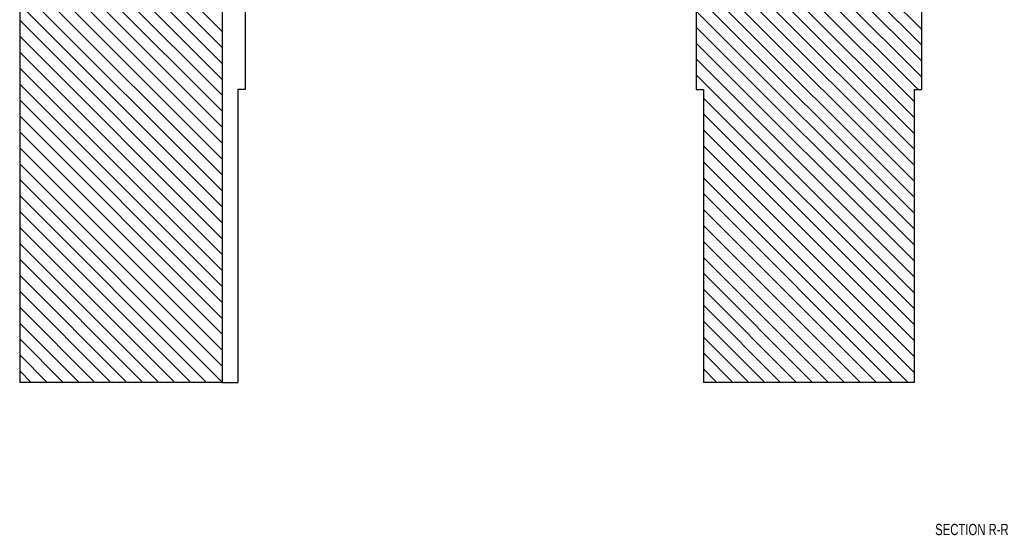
# Model space of a CAD drawing. Header units: inches. Extents: x 1802 to 2468, y -253 to -72.
# Tile 1 of 256: x 1810.11 to 1821.03, y -203.27 to -197.54. Entities that reach past the tile are written whole.
import ezdxf

# ---------------------------------------------------------------- set-up
doc = ezdxf.new("R2010")
doc.units = ezdxf.units.IN
doc.header["$LTSCALE"] = 0.5
doc.header["$MEASUREMENT"] = 0
for name, color, linetype in [('SID-M-D', 42, 'Continuous'), ('SID-M-F', 202, 'Continuous'), ('SID-M-S', 105, 'Continuous')]:
    doc.layers.add(name, color=color, linetype=linetype)
doc.styles.add('SLDTEXTSTYLE0', font='TXT', dxfattribs={"width": 0.595745})

msp = doc.modelspace()

# ---------------------------------------------------------------- linework, layer by layer
at = {"layer": 'SID-M-F', "linetype": 'Continuous'}
for p, q in [((1812.35987, -198.3868), (1810.10987, -196.1368)), ((1812.35987, -198.21002), (1810.2177, -196.06785)), ((1812.35987, -198.03324), (1810.39447, -196.06785)), ((1812.35987, -197.85647), (1810.57125, -196.06785)), ((1812.35987, -197.67969), (1810.74803, -196.06785)), ((1820.02987, -198.4554), (1817.64232, -196.06785)), ((1820.0691, -198.31785), (1817.8191, -196.06785)), ((1820.10987, -198.18185), (1817.99587, -196.06785)), ((1820.10987, -198.00507), (1818.17265, -196.06785)), ((1820.10987, -197.82829), (1818.34943, -196.06785)), ((1820.10987, -197.65152), (1818.5262, -196.06785)), ((1820.02987, -198.63218), (1817.60987, -196.21218)), ((1812.35987, -198.56357), (1810.10987, -196.31357)), ((1820.02987, -198.80895), (1817.60987, -196.38895)), ((1812.35987, -198.74035), (1810.10987, -196.49035)), ((1820.02987, -198.98573), (1817.60987, -196.56573)), ((1812.35987, -198.91713), (1810.10987, -196.66713)), ((1820.02987, -199.16251), (1817.60987, -196.74251)), ((1812.35987, -199.0939), (1810.10987, -196.8439)), ((1812.35987, -199.27068), (1810.10987, -197.02068)), ((1820.02987, -199.33928), (1817.60987, -196.91928)), ((1820.02987, -199.51606), (1817.60987, -197.09606)), ((1812.35987, -199.44746), (1810.10987, -197.19746)), ((1820.02987, -199.69284), (1817.60987, -197.27284)), ((1812.35987, -199.62423), (1810.10987, -197.37423)), ((1820.02987, -199.86961), (1817.60987, -197.44961)), ((1812.35987, -199.80101), (1810.10987, -197.55101)), ((1820.02987, -200.04639), (1817.60987, -197.62639)), ((1812.35987, -199.97779), (1810.10987, -197.72779)), ((1820.02987, -200.22317), (1817.60987, -197.80317)), ((1812.35987, -200.15456), (1810.10987, -197.90456)), ((1820.02987, -200.39994), (1817.60987, -197.97994)), ((1812.35987, -200.33134), (1810.10987, -198.08134)), ((1820.02987, -200.57672), (1817.60987, -198.15672)), ((1812.35987, -200.50812), (1810.10987, -198.25812)), ((1812.35987, -200.68489), (1810.10987, -198.43489)), ((1820.02987, -200.7535), (1817.68987, -198.4135)), ((1812.35987, -200.86167), (1810.10987, -198.61167)), ((1820.02987, -200.93027), (1817.68987, -198.59027)), ((1820.02987, -201.10705), (1817.68987, -198.76705)), ((1812.35987, -201.03845), (1810.10987, -198.78845)), ((1812.35987, -201.21522), (1810.10987, -198.96522)), ((1820.02987, -201.28383), (1817.68987, -198.94383)), ((1812.35987, -201.392), (1810.10987, -199.142)), ((1820.02987, -201.4606), (1817.68987, -199.1206)), ((1819.96034, -201.56785), (1817.68987, -199.29738)), ((1812.35894, -201.56785), (1810.10987, -199.31878)), ((1812.18216, -201.56785), (1810.10987, -199.49555)), ((1819.78356, -201.56785), (1817.68987, -199.47416)), ((1812.00539, -201.56785), (1810.10987, -199.67233)), ((1819.60679, -201.56785), (1817.68987, -199.65093)), ((1811.82861, -201.56785), (1810.10987, -199.84911)), ((1819.43001, -201.56785), (1817.68987, -199.82771)), ((1811.65183, -201.56785), (1810.10987, -200.02588)), ((1819.25323, -201.56785), (1817.68987, -200.00449)), ((1819.07646, -201.56785), (1817.68987, -200.18126)), ((1811.47506, -201.56785), (1810.10987, -200.20266)), ((1811.29828, -201.56785), (1810.10987, -200.37944)), ((1818.89968, -201.56785), (1817.68987, -200.35804)), ((1811.1215, -201.56785), (1810.10987, -200.55621)), ((1818.7229, -201.56785), (1817.68987, -200.53482)), ((1810.94473, -201.56785), (1810.10987, -200.73299)), ((1818.54613, -201.56785), (1817.68987, -200.71159)), ((1810.76795, -201.56785), (1810.10987, -200.90977)), ((1818.36935, -201.56785), (1817.68987, -200.88837)), ((1810.59117, -201.56785), (1810.10987, -201.08654)), ((1818.19257, -201.56785), (1817.68987, -201.06515)), ((1810.4144, -201.56785), (1810.10987, -201.26332)), ((1818.0158, -201.56785), (1817.68987, -201.24192)), ((1810.23762, -201.56785), (1810.10987, -201.4401)), ((1817.83902, -201.56785), (1817.68987, -201.4187))]:
    msp.add_line(p, q, dxfattribs=at)
at = {"layer": 'SID-M-S'}
for p, q in [((1810.10987, -196.06785), (1810.10987, -201.56785)), ((1812.35987, -201.56785), (1812.35987, -196.06785)), ((1817.60987, -196.06785), (1817.60987, -198.31785)), ((1820.10987, -198.31785), (1820.10987, -196.06785)), ((1812.60987, -196.54029), (1812.60987, -198.31785)), ((1812.52987, -198.31785), (1812.52987, -201.56785)), ((1812.60987, -198.31785), (1812.52987, -198.31785)), ((1817.60987, -198.31785), (1817.68987, -198.31785)), ((1817.68987, -198.31785), (1817.68987, -201.56785)), ((1820.02987, -198.31785), (1820.10987, -198.31785)), ((1820.02987, -201.56785), (1820.02987, -198.31785)), ((1812.35987, -201.56785), (1810.10987, -201.56785)), ((1812.35987, -201.56785), (1812.52987, -201.56785)), ((1820.02987, -201.56785), (1817.68987, -201.56785))]:
    msp.add_line(p, q, dxfattribs=at)

# ---------------------------------------------------------------- texts
at = {"layer": 'SID-M-D', "style": 'SLDTEXTSTYLE0', "width": 0.75}
msp.add_text('SECTION R-R', height=0.125, dxfattribs=at).set_placement((1820.25896, -203.26311))

doc.saveas('drawing.dxf')
